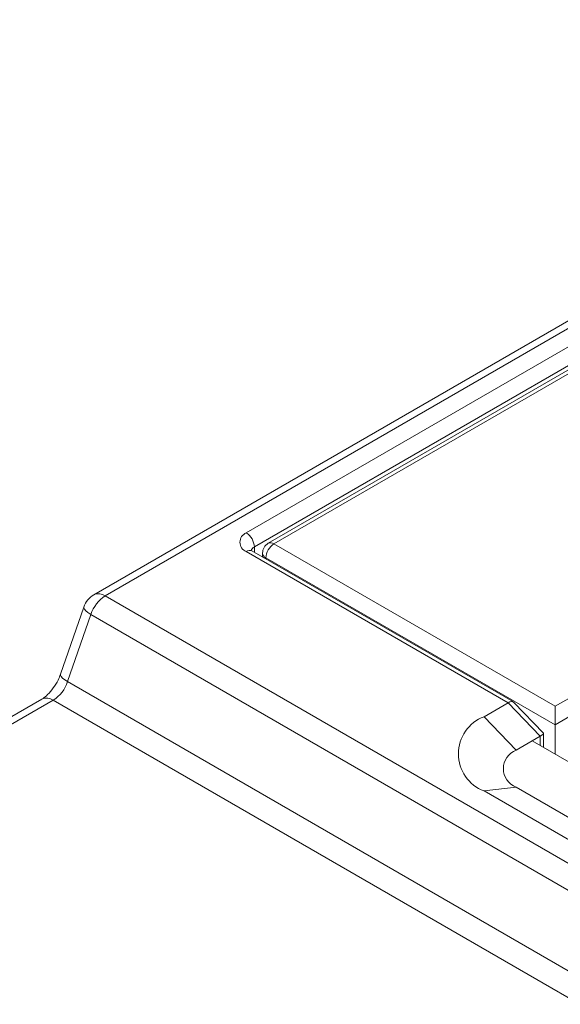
# Model space of a CAD drawing. Header units: millimetres. Extents: x -420 to 420, y -297 to 297.
# Tile 178 of 197: x 260 to 284, y 209 to 253. Entities that reach past the tile are written whole.
import ezdxf

# ---------------------------------------------------------------- set-up
doc = ezdxf.new("R2010")
doc.units = ezdxf.units.MM
doc.header["$MEASUREMENT"] = 0
doc.layers.add('layer 1', color=7, linetype='Continuous')

msp = doc.modelspace()

# ---------------------------------------------------------------- linework, layer by layer
at = {"layer": 'layer 1', "color": 7, "lineweight": 9}
for points in [[(330.4554, 266.1477), (330.4554, 266.1477), (263.0513, 227.2362), (263.0513, 227.2362)], [(330.9575, 266.0981), (330.9575, 266.0981), (263.5536, 227.1865), (263.5536, 227.1865)], [(269.7923, 229.9679), (269.7923, 229.9679), (322.646, 260.4796), (322.646, 260.4796)], [(323.0011, 259.8644), (323.0011, 259.8644), (270.1476, 229.3526), (270.1476, 229.3526)], [(323.3326, 259.8571), (323.3326, 259.8571), (270.7631, 229.5093), (270.7631, 229.5093)], [(323.5838, 259.8322), (323.5838, 259.8322), (271.0142, 229.4844), (271.0142, 229.4844)], [(270.1476, 229.3526), (270.1362, 229.6031), (270.0037, 229.8326), (269.7923, 229.9679)], [(270.1476, 229.3526), (270.0808, 229.3206), (270.03, 229.2632), (270.0067, 229.1933)], [(270.1476, 229.3526), (270.1476, 229.3526), (270.1476, 229.1125), (270.1476, 229.1125)], [(270.7631, 229.5093), (270.6077, 229.4195), (270.5119, 229.2538), (270.5119, 229.0743)], [(271.0142, 229.4844), (270.8029, 229.3493), (270.6704, 229.1199), (270.659, 228.8692)], [(271.0142, 229.4844), (270.9409, 229.537), (270.8452, 229.5465), (270.7631, 229.5093)], [(271.0142, 229.4844), (271.0142, 229.4844), (283.4462, 222.3076), (283.4462, 222.3076)], [(270.0435, 229.1726), (269.9614, 229.2095), (269.8657, 229.2001), (269.7923, 229.1476)], [(281.3718, 222.4629), (281.3718, 222.4629), (269.7923, 229.1476), (269.7923, 229.1476)], [(281.6029, 222.4992), (281.6029, 222.4992), (270.0435, 229.1726), (270.0435, 229.1726)], [(270.5119, 229.0743), (270.5119, 229.0743), (270.5119, 228.9021), (270.5119, 228.9021)], [(270.5119, 229.0743), (270.5209, 228.9845), (270.5769, 228.9065), (270.659, 228.8692)], [(283.4462, 221.4873), (283.4462, 221.4873), (270.659, 228.8692), (270.659, 228.8692)], [(270.659, 228.8692), (270.659, 228.8692), (270.659, 228.8172), (270.659, 228.8172)], [(263.0513, 227.2362), (262.8422, 227.1155), (262.6834, 226.9233), (262.6042, 226.695)], [(263.5536, 227.1865), (263.2542, 226.9939), (263.0298, 226.7043), (262.9183, 226.3661)], [(263.5536, 227.1865), (263.4071, 227.2915), (263.2157, 227.3105), (263.0513, 227.2362)], [(263.5536, 227.1865), (263.5536, 227.1865), (308.3088, 201.3498), (308.3088, 201.3498)], [(262.6042, 226.695), (262.6042, 226.695), (261.5763, 223.7271), (261.5763, 223.7271)], [(262.9183, 226.3661), (262.9183, 226.3661), (261.8901, 223.3982), (261.8901, 223.3982)], [(307.6732, 200.5297), (307.6732, 200.5297), (262.9183, 226.3661), (262.9183, 226.3661)], [(261.2548, 222.578), (261.5542, 222.7707), (261.7785, 223.0602), (261.8901, 223.3982)], [(261.8901, 223.3982), (261.8901, 223.3982), (306.6453, 197.5617), (306.6453, 197.5617)], [(260.7525, 222.6277), (260.7525, 222.6277), (222.8746, 200.7613), (222.8746, 200.7613)], [(261.2548, 222.578), (261.2548, 222.578), (223.2714, 200.6509), (223.2714, 200.6509)], [(261.2548, 222.578), (261.1081, 222.6831), (260.9168, 222.702), (260.7525, 222.6277)], [(306.0097, 196.7415), (306.0097, 196.7415), (261.2548, 222.578), (261.2548, 222.578)], [(280.3062, 221.8478), (280.3062, 221.8478), (281.3718, 222.4629), (281.3718, 222.4629)], [(281.6265, 222.4807), (281.5764, 222.5332), (281.4821, 222.5266), (281.3718, 222.4629)], [(281.6265, 222.4807), (281.5764, 222.5332), (281.4821, 222.5266), (281.3718, 222.4629)], [(281.6265, 222.4807), (281.5764, 222.5332), (281.4821, 222.5266), (281.3718, 222.4629)], [(281.6265, 222.4807), (281.5764, 222.5332), (281.4821, 222.5266), (281.3718, 222.4629)], [(281.6265, 222.4807), (281.5764, 222.5332), (281.4821, 222.5266), (281.3718, 222.4629)], [(281.6265, 222.4807), (281.5764, 222.5332), (281.4821, 222.5266), (281.3718, 222.4629)], [(281.6265, 222.4807), (281.5764, 222.5332), (281.4821, 222.5266), (281.3718, 222.4629)], [(281.6265, 222.4807), (281.5764, 222.5332), (281.4821, 222.5266), (281.3718, 222.4629)], [(281.6265, 222.4807), (281.5764, 222.5332), (281.4821, 222.5266), (281.3718, 222.4629)], [(281.6265, 222.4807), (281.5764, 222.5332), (281.4821, 222.5266), (281.3718, 222.4629)], [(281.6265, 222.4807), (281.5764, 222.5332), (281.4821, 222.5266), (281.3718, 222.4629)], [(281.6265, 222.4807), (281.5764, 222.5332), (281.4821, 222.5266), (281.3718, 222.4629)], [(281.6265, 222.4807), (281.5764, 222.5332), (281.4821, 222.5266), (281.3718, 222.4629)], [(281.6265, 222.4807), (281.5764, 222.5332), (281.4821, 222.5266), (281.3718, 222.4629)], [(281.6265, 222.4807), (281.5764, 222.5332), (281.4821, 222.5266), (281.3718, 222.4629)], [(281.6265, 222.4807), (281.5764, 222.5332), (281.4821, 222.5266), (281.3718, 222.4629)], [(281.6265, 222.4807), (281.5764, 222.5332), (281.4821, 222.5266), (281.3718, 222.4629)], [(281.6265, 222.4807), (281.5764, 222.533), (281.4821, 222.5266), (281.3718, 222.4629)], [(281.6265, 222.4807), (281.5764, 222.533), (281.4821, 222.5266), (281.3718, 222.4629)], [(281.6265, 222.4807), (281.5764, 222.533), (281.4821, 222.5266), (281.3718, 222.4629)], [(281.6265, 222.4807), (281.5764, 222.533), (281.4821, 222.5266), (281.3718, 222.4629)], [(282.7925, 220.9865), (282.7925, 220.9865), (281.3718, 222.4629), (281.3718, 222.4629)], [(281.3718, 222.4629), (281.3718, 222.4629), (281.3718, 222.4629), (281.3718, 222.4629)], [(282.9354, 221.1207), (282.9354, 221.1207), (281.6265, 222.4807), (281.6265, 222.4807)], [(281.6265, 222.4807), (281.6265, 222.4807), (281.6265, 222.4807), (281.6265, 222.4807)], [(283.4462, 222.3076), (283.4462, 222.3076), (284.1564, 222.7177), (284.1564, 222.7177)], [(283.4462, 221.4873), (283.4462, 221.4873), (283.4462, 222.3076), (283.4462, 222.3076)], [(284.5117, 222.1027), (284.5117, 222.1027), (283.4462, 221.4873), (283.4462, 221.4873)], [(280.3062, 221.8478), (280.3062, 221.8478), (281.7271, 220.3711), (281.7271, 220.3711)], [(283.4462, 220.199), (283.4462, 220.199), (283.4462, 221.4873), (283.4462, 221.4873)], [(282.7925, 220.9865), (282.9029, 221.0502), (282.9557, 221.0996), (282.9354, 221.1207)], [(282.7925, 220.9865), (282.9029, 221.0502), (282.9557, 221.0996), (282.9354, 221.1207)], [(282.7925, 220.9865), (282.9029, 221.0502), (282.9557, 221.0996), (282.9354, 221.1207)], [(282.7925, 220.9865), (282.9029, 221.0502), (282.9557, 221.0996), (282.9354, 221.1207)], [(282.7925, 220.9865), (282.9029, 221.0502), (282.9557, 221.0996), (282.9354, 221.1207)], [(282.7925, 220.9865), (282.9029, 221.0502), (282.9557, 221.0996), (282.9354, 221.1207)], [(282.7925, 220.9865), (282.9029, 221.0502), (282.9557, 221.0996), (282.9354, 221.1207)], [(282.7925, 220.9865), (282.9029, 221.0502), (282.9557, 221.0996), (282.9354, 221.1207)], [(282.7925, 220.9865), (282.9029, 221.0502), (282.9557, 221.0996), (282.9354, 221.1207)], [(282.7925, 220.9865), (282.9029, 221.0502), (282.9557, 221.0996), (282.9354, 221.1205)], [(282.7925, 220.9865), (282.9029, 221.0502), (282.9557, 221.0996), (282.9354, 221.1205)], [(282.7925, 220.9865), (282.9029, 221.0502), (282.9557, 221.0996), (282.9354, 221.1205)], [(282.7925, 220.9865), (282.9029, 221.0502), (282.9557, 221.0996), (282.9354, 221.1205)], [(282.7925, 220.9865), (282.9029, 221.05), (282.9557, 221.0996), (282.9354, 221.1205)], [(282.7925, 220.9865), (282.9029, 221.05), (282.9557, 221.0996), (282.9354, 221.1205)], [(282.7925, 220.9865), (282.9029, 221.05), (282.9557, 221.0996), (282.9354, 221.1205)], [(282.7925, 220.9865), (282.9029, 221.05), (282.9557, 221.0996), (282.9354, 221.1205)], [(282.7925, 220.9865), (282.9029, 221.05), (282.9557, 221.0996), (282.9354, 221.1205)], [(282.7925, 220.9865), (282.9029, 221.05), (282.9557, 221.0996), (282.9354, 221.1205)], [(282.7925, 220.9865), (282.9029, 221.05), (282.9557, 221.0996), (282.9354, 221.1205)], [(282.7925, 220.9865), (282.9029, 221.05), (282.9557, 221.0996), (282.9354, 221.1205)], [(282.9354, 221.1207), (282.9354, 221.1207), (282.9354, 221.1205), (282.9354, 221.1205)], [(282.9396, 220.4914), (282.9396, 220.4914), (282.9396, 221.1102), (282.9396, 221.1102)], [(282.4374, 220.7813), (282.4374, 220.7813), (281.7271, 220.3711), (281.7271, 220.3711)], [(282.7925, 220.9865), (282.7925, 220.9865), (282.4374, 220.7813), (282.4374, 220.7813)], [(282.4374, 220.7813), (282.4374, 220.7813), (287.0599, 218.113), (287.0599, 218.113)], [(282.7925, 220.9865), (282.7925, 220.9865), (282.7925, 220.9865), (282.7925, 220.9865)], [(282.7925, 220.5763), (282.7925, 220.5763), (282.7925, 220.9865), (282.7925, 220.9865)], [(280.3062, 218.5668), (280.3062, 218.5668), (281.7271, 218.7308), (281.7271, 218.7308)], [(293.8038, 210.775), (293.8038, 210.775), (280.3062, 218.5668), (280.3062, 218.5668)], [(281.7271, 218.7308), (281.7271, 218.7308), (295.2245, 210.9389), (295.2245, 210.9389)]]:
    msp.add_open_spline(points, degree=3, dxfattribs=at)
for points, knots in [([(269.7923, 229.9679), (269.6219, 229.9032), (269.5095, 229.74), (269.5095, 229.5578), (269.5095, 229.5578), (269.5095, 229.3755), (269.6219, 229.2124), (269.7923, 229.1476)], [0, 0, 0, 0, 0.3333333, 0.3333333, 0.3333333, 0.3333333, 1, 1, 1, 1]), ([(270.0435, 229.1726), (270.0217, 229.1879), (269.9998, 229.2033), (269.9913, 229.2093), (269.9913, 229.2093), (269.9855, 229.2137), (269.9865, 229.2134), (269.9872, 229.2129)], [0, 0, 0, 0, 0.3333333, 0.3333333, 0.3333333, 0.3333333, 1, 1, 1, 1]), ([(262.9183, 226.3661), (262.9183, 226.3661), (262.7919, 226.4461), (262.7919, 226.4461), (262.7919, 226.4461), (262.7919, 226.4461), (262.6947, 226.5231), (262.6947, 226.5231), (262.6947, 226.5231), (262.6947, 226.5231), (262.6305, 226.5941), (262.6305, 226.5941), (262.6305, 226.5941), (262.6305, 226.5941), (262.602, 226.6561), (262.602, 226.6561), (262.602, 226.6561), (262.602, 226.6561), (262.6042, 226.695), (262.6042, 226.695)], [0, 0, 0, 0, 0.1666667, 0.1666667, 0.1666667, 0.1666667, 0.3333333, 0.3333333, 0.3333333, 0.3333333, 0.5, 0.5, 0.5, 0.5, 0.6666667, 0.6666667, 0.6666667, 0.6666667, 1, 1, 1, 1]), ([(261.5763, 223.7271), (261.5427, 223.6406), (261.509, 223.5539), (261.4678, 223.4678), (261.4678, 223.4678), (261.4101, 223.3472), (261.3376, 223.2274), (261.2593, 223.1185), (261.2593, 223.1185), (261.1794, 223.0078), (261.0935, 222.9082), (261.0078, 222.8256), (261.0078, 222.8256), (260.9359, 222.7563), (260.8644, 222.6992), (260.8035, 222.6594), (260.8035, 222.6594), (260.7858, 222.6479), (260.7691, 222.6379), (260.7525, 222.6277)], [0, 0, 0, 0, 0.1666667, 0.1666667, 0.1666667, 0.1666667, 0.3333333, 0.3333333, 0.3333333, 0.3333333, 0.5, 0.5, 0.5, 0.5, 0.6666667, 0.6666667, 0.6666667, 0.6666667, 1, 1, 1, 1]), ([(261.5763, 223.7271), (261.5763, 223.7271), (261.5739, 223.6882), (261.5739, 223.6882), (261.5739, 223.6882), (261.5739, 223.6882), (261.6026, 223.626), (261.6026, 223.626), (261.6026, 223.626), (261.6026, 223.626), (261.6667, 223.5551), (261.6667, 223.5551), (261.6667, 223.5551), (261.6667, 223.5551), (261.7637, 223.4784), (261.7637, 223.4784), (261.7637, 223.4784), (261.7637, 223.4784), (261.8901, 223.3982), (261.8901, 223.3982)], [0, 0, 0, 0, 0.1666667, 0.1666667, 0.1666667, 0.1666667, 0.3333333, 0.3333333, 0.3333333, 0.3333333, 0.5, 0.5, 0.5, 0.5, 0.6666667, 0.6666667, 0.6666667, 0.6666667, 1, 1, 1, 1]), ([(280.3062, 221.8478), (279.6249, 221.5891), (279.1742, 220.9362), (279.1742, 220.2072), (279.1742, 220.2072), (279.1742, 219.4785), (279.6249, 218.8256), (280.3062, 218.5668)], [0, 0, 0, 0, 0.3333333, 0.3333333, 0.3333333, 0.3333333, 1, 1, 1, 1]), ([(281.7271, 220.3711), (281.3863, 220.242), (281.161, 219.9155), (281.161, 219.551), (281.161, 219.551), (281.161, 219.1867), (281.3863, 218.8602), (281.7271, 218.7308)], [0, 0, 0, 0, 0.3333333, 0.3333333, 0.3333333, 0.3333333, 1, 1, 1, 1])]:
    msp.add_open_spline(points, degree=3, knots=knots, dxfattribs=at)

doc.saveas('drawing.dxf')
